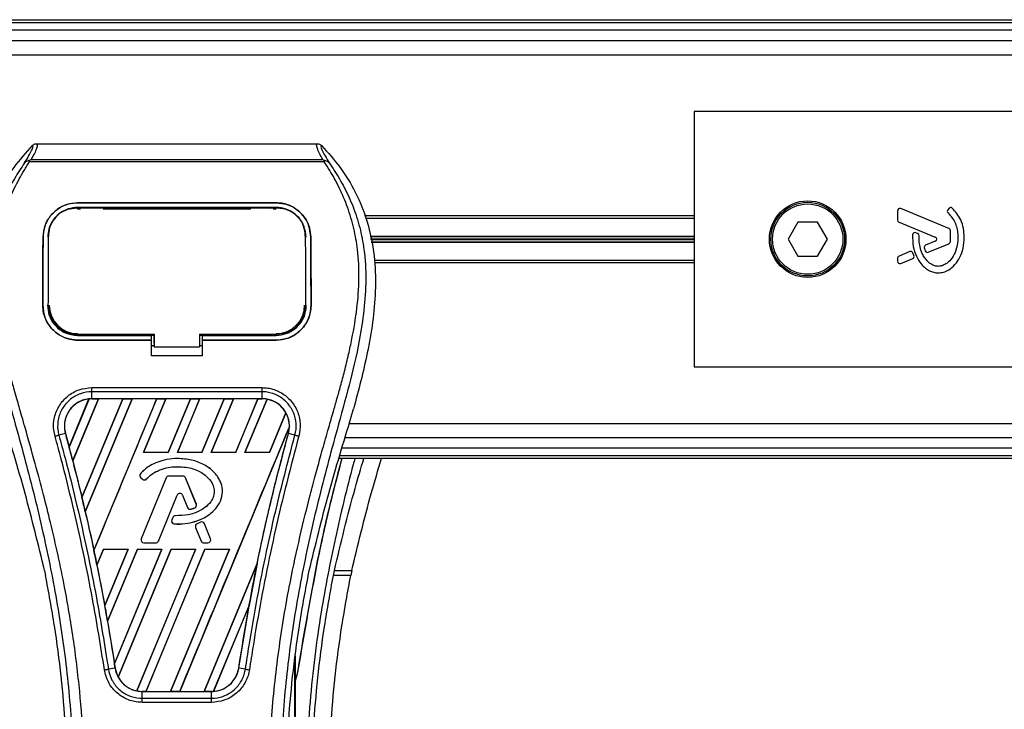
# Model space of a CAD drawing. Header units: millimetres. Extents: x 0 to 420, y 0 to 297.
# Tile 37 of 62: x 172.87 to 181.54, y 233.39 to 239.47. Entities that reach past the tile are written whole.
import ezdxf

# ---------------------------------------------------------------- set-up
doc = ezdxf.new("R2010")
doc.units = ezdxf.units.MM

msp = doc.modelspace()

# ---------------------------------------------------------------- linework, layer by layer
at = {"color": 7, "linetype": 'Continuous', "lineweight": 25}
for p, q in [((116.31152, 239.47329), (186.10744, 239.47329)), ((185.30607, 239.38068), (119.08198, 239.38068)), ((119.08787, 239.44829), (185.30017, 239.44829)), ((119.08198, 239.2884), (185.30607, 239.2884)), ((119.08198, 239.1634), (185.30607, 239.1634)), ((185.27036, 238.66329), (178.81152, 238.66329)), ((178.81152, 238.66329), (178.81152, 236.41329)), ((173.01311, 238.37985), (175.48993, 238.37985)), ((172.96581, 238.23949), (175.53729, 238.23949)), ((172.95264, 238.21995), (172.94792, 238.23064)), ((175.54976, 238.21995), (172.95264, 238.21995)), ((175.55526, 238.23077), (175.54976, 238.21995)), ((173.37652, 237.85832), (175.12652, 237.85832)), ((173.37652, 237.85809), (173.37652, 237.85832)), ((175.12652, 237.85809), (173.37652, 237.85809)), ((175.12652, 237.81784), (173.37652, 237.81784)), ((173.37652, 237.80655), (173.4024, 237.80655)), ((173.37715, 237.81123), (173.37698, 237.81123)), ((173.59113, 237.81553), (173.41192, 237.81553)), ((173.60064, 237.80655), (174.9024, 237.80655)), ((175.09113, 237.81553), (174.91192, 237.81553)), ((175.10064, 237.80655), (175.12652, 237.80655)), ((175.12652, 237.85809), (175.12652, 237.85832)), ((181.05662, 237.63341), (180.63164, 237.80692)), ((181.05764, 237.81022), (181.04687, 237.7973)), ((175.90365, 237.7459), (178.81152, 237.7459)), ((175.91239, 237.7234), (178.81152, 237.7234)), ((180.60408, 237.7884), (180.60408, 237.70598)), ((179.72492, 237.68829), (179.63832, 237.53829)), ((179.89813, 237.68829), (179.72492, 237.68829)), ((179.98473, 237.53829), (179.89813, 237.68829)), ((180.61652, 237.68746), (180.93652, 237.55681)), ((173.07175, 237.55586), (173.07152, 237.55587)), ((173.11999, 237.57115), (173.11943, 237.56006)), ((173.12032, 237.58267), (173.11976, 237.57163)), ((175.38328, 237.57168), (175.38271, 237.58267)), ((175.38363, 237.56006), (175.38305, 237.57114)), ((175.4313, 237.55586), (175.43152, 237.55587)), ((175.95418, 237.56535), (178.81152, 237.56535)), ((175.95483, 237.56182), (178.81152, 237.56182)), ((175.95849, 237.54183), (178.81152, 237.54183)), ((180.78079, 237.58717), (180.76393, 237.59423)), ((181.06906, 237.51613), (181.06906, 237.61489)), ((175.95979, 237.53476), (178.81152, 237.53476)), ((175.96345, 237.51477), (178.81152, 237.51477)), ((175.96409, 237.51123), (178.81152, 237.51123)), ((179.63832, 237.53829), (179.72492, 237.38829)), ((179.89813, 237.38829), (179.98473, 237.53829)), ((180.93652, 237.51978), (180.8503, 237.48457)), ((180.87415, 237.42312), (181.05662, 237.49762)), ((179.72492, 237.38829), (179.89813, 237.38829)), ((180.60408, 237.37061), (180.60408, 237.34262)), ((180.71191, 237.42807), (180.61652, 237.38912)), ((180.63164, 237.32411), (180.73725, 237.36723)), ((180.74807, 237.39364), (180.73784, 237.41745)), ((175.99299, 237.3534), (178.81152, 237.3534)), ((175.99377, 237.3309), (178.81152, 237.3309)), ((173.06903, 236.95576), (173.06881, 236.95576)), ((173.11796, 236.95124), (173.11811, 236.95095)), ((175.38494, 236.95094), (175.38509, 236.95122)), ((175.43402, 236.95576), (175.43424, 236.95576)), ((173.37652, 236.68978), (173.37652, 236.69983)), ((173.37652, 236.68978), (174.02652, 236.68978)), ((173.41614, 236.69214), (173.58691, 236.69214)), ((174.02652, 236.69191), (174.05156, 236.69191)), ((174.02652, 236.64992), (174.02652, 236.68978)), ((174.05156, 236.62008), (174.05156, 236.70229)), ((174.05156, 236.69983), (174.05156, 236.58964)), ((174.45156, 236.69982), (175.13477, 236.69982)), ((174.45156, 236.69982), (174.45156, 236.58964)), ((174.45156, 236.69191), (174.47652, 236.69191)), ((174.47652, 236.68978), (175.12652, 236.68978)), ((174.47652, 236.64992), (174.47652, 236.68978)), ((174.91614, 236.69214), (175.08691, 236.69214)), ((175.12652, 236.68978), (175.12652, 236.69982)), ((173.37652, 236.64751), (173.37652, 236.64729)), ((173.37652, 236.64751), (174.02652, 236.64751)), ((174.02652, 236.64729), (173.37652, 236.64729)), ((174.02652, 236.50805), (174.02652, 236.64729)), ((174.02652, 236.5999), (174.05156, 236.5999)), ((174.05156, 236.62008), (174.05156, 236.59166)), ((174.05156, 236.58964), (174.05156, 236.59166)), ((174.05156, 236.58964), (174.45156, 236.58964)), ((174.45156, 236.5999), (174.47652, 236.5999)), ((174.47652, 236.64751), (175.12652, 236.64751)), ((174.47652, 236.50805), (174.47652, 236.64729)), ((175.12652, 236.64729), (174.47652, 236.64729)), ((175.12652, 236.64751), (175.12652, 236.64729)), ((174.47652, 236.50805), (174.02652, 236.50805)), ((178.81152, 236.41329), (185.27036, 236.41329)), ((173.50131, 236.22885), (175.00174, 236.22885)), ((173.50131, 236.13095), (173.50131, 236.19233)), ((175.00174, 236.19233), (173.50131, 236.19233)), ((175.00174, 236.13095), (175.00174, 236.19233)), ((173.30127, 235.70556), (173.47661, 236.12926)), ((173.47744, 236.12965), (173.30132, 235.70445)), ((173.33293, 235.5848), (173.55911, 236.13083)), ((173.55965, 236.13053), (173.33327, 235.58442)), ((173.77479, 236.13053), (173.41443, 235.26006)), ((173.41446, 235.25899), (173.77559, 236.13083)), ((173.85677, 236.13083), (173.44394, 235.13418)), ((173.44425, 235.1338), (173.85731, 236.13053)), ((175.00174, 236.13095), (173.50131, 236.13095)), ((173.50131, 236.13083), (173.50131, 236.13095)), ((173.50131, 236.13083), (173.55911, 236.13083)), ((173.51945, 234.79385), (174.07325, 236.13083)), ((173.55911, 236.13083), (173.55965, 236.13053)), ((173.77479, 236.13053), (173.55965, 236.13053)), ((173.77559, 236.13083), (173.77479, 236.13053)), ((173.77559, 236.13083), (173.85677, 236.13083)), ((173.85731, 236.13053), (173.85677, 236.13083)), ((174.07245, 236.13053), (173.85731, 236.13053)), ((174.15443, 236.13083), (173.95761, 235.65568)), ((173.9583, 235.65614), (174.15497, 236.13053)), ((174.07325, 236.13083), (174.07245, 236.13053)), ((174.07325, 236.13083), (174.15443, 236.13083)), ((174.15497, 236.13053), (174.15443, 236.13083)), ((174.37011, 236.13053), (174.15497, 236.13053)), ((174.37011, 236.13053), (174.17378, 235.65614)), ((174.17409, 235.65568), (174.3709, 236.13083)), ((174.45208, 236.13083), (174.25527, 235.65568)), ((174.25596, 235.65614), (174.45262, 236.13053)), ((174.3709, 236.13083), (174.37011, 236.13053)), ((174.3709, 236.13083), (174.45208, 236.13083)), ((174.45262, 236.13053), (174.45208, 236.13083)), ((174.66777, 236.13053), (174.45262, 236.13053)), ((174.66777, 236.13053), (174.47144, 235.65614)), ((174.47175, 235.65568), (174.66856, 236.13083)), ((174.74974, 236.13083), (174.55293, 235.65568)), ((174.55362, 235.65614), (174.75028, 236.13053)), ((174.66856, 236.13083), (174.66777, 236.13053)), ((174.66856, 236.13083), (174.74974, 236.13083)), ((174.75028, 236.13053), (174.74974, 236.13083)), ((174.96542, 236.13053), (174.75028, 236.13053)), ((174.96542, 236.13053), (174.7691, 235.65614)), ((174.76941, 235.65568), (174.96622, 236.13083)), ((175.04573, 236.12679), (174.85058, 235.65568)), ((174.85128, 235.65614), (175.04622, 236.12639)), ((174.96622, 236.13083), (174.96542, 236.13053)), ((174.96622, 236.13083), (175.00174, 236.13083)), ((175.00174, 236.13083), (175.00174, 236.13095)), ((175.21212, 236.00734), (175.06675, 235.65614)), ((175.06706, 235.65568), (175.2126, 236.00704)), ((175.78873, 235.97157), (175.80866, 236.0412)), ((175.77163, 235.9134), (185.30607, 235.9134)), ((173.26831, 235.82511), (173.21105, 235.81017)), ((173.26874, 235.82523), (173.26831, 235.82511)), ((173.26874, 235.82523), (173.30127, 235.70556)), ((175.24319, 235.8849), (174.27609, 233.55012)), ((175.2343, 235.82523), (175.23474, 235.82511)), ((175.292, 235.81017), (175.23474, 235.82511)), ((175.73487, 235.7884), (185.30607, 235.7884)), ((173.30132, 235.70445), (173.30127, 235.70556)), ((173.9583, 235.65614), (173.95761, 235.65568)), ((174.17409, 235.65568), (173.95761, 235.65568)), ((174.17378, 235.65614), (173.9583, 235.65614)), ((174.17409, 235.65568), (174.17378, 235.65614)), ((174.25596, 235.65614), (174.25527, 235.65568)), ((174.47175, 235.65568), (174.25527, 235.65568)), ((174.47144, 235.65614), (174.25596, 235.65614)), ((174.47175, 235.65568), (174.47144, 235.65614)), ((174.55362, 235.65614), (174.55293, 235.65568)), ((174.76941, 235.65568), (174.55293, 235.65568)), ((174.7691, 235.65614), (174.55362, 235.65614)), ((174.76941, 235.65568), (174.7691, 235.65614)), ((174.85128, 235.65614), (174.85058, 235.65568)), ((175.06706, 235.65568), (174.85058, 235.65568)), ((175.06675, 235.65614), (174.85128, 235.65614)), ((175.06706, 235.65568), (175.06675, 235.65614)), ((185.30607, 235.6959), (175.70767, 235.6959)), ((173.33327, 235.58442), (173.33293, 235.5848)), ((173.33327, 235.58442), (173.41443, 235.26006)), ((174.25756, 235.60352), (174.25756, 235.6037)), ((186.10744, 235.60329), (175.68044, 235.60329)), ((185.30018, 235.62829), (175.68779, 235.62829)), ((173.93016, 235.46984), (173.93003, 235.46996)), ((173.93298, 235.43398), (173.93287, 235.43385)), ((173.93287, 235.43385), (173.94921, 235.42022)), ((173.93298, 235.43398), (173.94932, 235.42035)), ((174.15664, 235.43256), (173.93704, 234.89469)), ((174.1568, 235.43249), (173.9372, 234.89463)), ((173.94932, 235.42035), (173.94921, 235.42022)), ((173.98438, 235.42316), (173.98452, 235.42304)), ((174.1568, 235.43249), (174.15664, 235.43256)), ((174.18007, 235.44813), (174.18007, 235.4483)), ((174.30506, 235.4483), (174.18007, 235.4483)), ((174.30506, 235.44813), (174.18007, 235.44813)), ((174.30506, 235.44813), (174.30506, 235.4483)), ((174.32833, 235.43249), (174.3285, 235.43256)), ((174.42262, 235.20156), (174.32833, 235.43249)), ((174.42278, 235.20162), (174.3285, 235.43256)), ((173.41446, 235.25899), (173.41443, 235.26006)), ((174.08806, 234.87562), (174.25342, 235.28063)), ((174.08823, 234.87556), (174.25358, 235.28056)), ((174.25342, 235.28063), (174.25358, 235.28056)), ((174.30061, 235.28063), (174.30045, 235.28056)), ((174.30045, 235.28056), (174.34501, 235.17144)), ((174.30061, 235.28063), (174.34517, 235.1715)), ((174.42262, 235.20156), (174.42278, 235.20162)), ((173.44425, 235.1338), (173.44394, 235.13418)), ((174.34517, 235.1715), (174.34501, 235.17144)), ((174.37576, 235.15696), (174.37581, 235.15679)), ((174.40892, 235.16881), (174.40898, 235.16865)), ((174.21515, 235.08346), (174.20622, 235.06212)), ((174.20638, 235.06205), (174.20622, 235.06212)), ((174.21531, 235.0834), (174.20638, 235.06205)), ((174.21531, 235.0834), (174.21515, 235.08346)), ((174.22811, 235.02725), (174.2281, 235.02708)), ((174.23849, 235.09883), (174.23849, 235.099)), ((174.4601, 235.04205), (174.42996, 235.02911)), ((174.43003, 235.02894), (174.42996, 235.02911)), ((174.46017, 235.04189), (174.43003, 235.02894)), ((174.46017, 235.04189), (174.4601, 235.04205)), ((174.49336, 235.02829), (174.49352, 235.02836)), ((174.54793, 234.89463), (174.49336, 235.02829)), ((174.5481, 234.89469), (174.49352, 235.02836)), ((174.41668, 234.99635), (174.41652, 234.99628)), ((174.41652, 234.99628), (174.46581, 234.87556)), ((174.41668, 234.99635), (174.46597, 234.87562)), ((173.9372, 234.89463), (173.93704, 234.89469)), ((173.96047, 234.85999), (173.96047, 234.85981)), ((173.96047, 234.85999), (174.06479, 234.85999)), ((173.96047, 234.85981), (174.06479, 234.85981)), ((174.06479, 234.85999), (174.06479, 234.85981)), ((174.08806, 234.87562), (174.08823, 234.87556)), ((174.46597, 234.87562), (174.46581, 234.87556)), ((174.48924, 234.85999), (174.52466, 234.85999)), ((174.48924, 234.85999), (174.48924, 234.85981)), ((174.48924, 234.85981), (174.52466, 234.85981)), ((174.52466, 234.85999), (174.52466, 234.85981)), ((174.54793, 234.89463), (174.5481, 234.89469)), ((173.51945, 234.79385), (173.51944, 234.79499)), ((173.60553, 234.80568), (173.54654, 234.66327)), ((173.54686, 234.66284), (173.60583, 234.80523)), ((173.60553, 234.80568), (173.82201, 234.80568)), ((173.60553, 234.80568), (173.60583, 234.80523)), ((173.60583, 234.80523), (173.82134, 234.80523)), ((173.61528, 234.30659), (173.82201, 234.80568)), ((173.82134, 234.80523), (173.61529, 234.30791)), ((173.90319, 234.80568), (173.63966, 234.16948)), ((173.64001, 234.16897), (173.90349, 234.80523)), ((173.70069, 233.79418), (174.11967, 234.80568)), ((174.11899, 234.80523), (173.70074, 233.79585)), ((174.20085, 234.80568), (173.73306, 233.67636)), ((173.7336, 233.67603), (174.20114, 234.80523)), ((173.82134, 234.80523), (173.82201, 234.80568)), ((174.41665, 234.80523), (173.89857, 233.55502)), ((173.8991, 233.55458), (174.41732, 234.80568)), ((173.90319, 234.80568), (174.11967, 234.80568)), ((173.90319, 234.80568), (173.90349, 234.80523)), ((173.90349, 234.80523), (174.11899, 234.80523)), ((174.4985, 234.80568), (173.97843, 233.55012)), ((173.97928, 233.55045), (174.4988, 234.80523)), ((174.11899, 234.80523), (174.11967, 234.80568)), ((174.71431, 234.80523), (174.19433, 233.55045)), ((174.19491, 233.55012), (174.71498, 234.80568)), ((174.20085, 234.80568), (174.41732, 234.80568)), ((174.20085, 234.80568), (174.20114, 234.80523)), ((174.20114, 234.80523), (174.41665, 234.80523)), ((174.41665, 234.80523), (174.41732, 234.80568)), ((174.4985, 234.80568), (174.71498, 234.80568)), ((174.4985, 234.80568), (174.4988, 234.80523)), ((174.4988, 234.80523), (174.71431, 234.80523)), ((174.71431, 234.80523), (174.71498, 234.80568)), ((174.9593, 234.6781), (174.49199, 233.55045)), ((174.49257, 233.55012), (174.95928, 234.67686)), ((173.085, 234.61494), (173.09379, 234.57316)), ((173.54686, 234.66284), (173.54654, 234.66327)), ((173.54686, 234.66284), (173.61529, 234.30791)), ((175.40925, 234.57316), (175.41805, 234.61494)), ((175.63085, 234.57316), (175.63954, 234.61494)), ((175.63954, 234.61494), (175.79305, 234.61494)), ((175.79305, 234.61494), (175.78425, 234.57316)), ((175.78425, 234.57316), (175.63085, 234.57316)), ((173.61528, 234.30659), (173.61529, 234.30791)), ((174.88831, 234.30953), (174.57397, 233.55066)), ((174.57485, 233.55106), (174.88743, 234.30612)), ((174.79631, 233.75601), (174.88743, 234.30612)), ((173.64001, 234.16897), (173.63966, 234.16948)), ((173.64001, 234.16897), (173.70074, 233.79585)), ((175.29588, 233.64968), (175.29592, 233.86275)), ((173.70629, 233.75595), (173.64756, 233.74631)), ((173.70643, 233.75597), (173.70629, 233.75595)), ((174.79631, 233.75601), (174.79675, 233.75595)), ((174.85549, 233.74631), (174.79675, 233.75595)), ((175.28839, 233.80588), (175.28839, 233.33)), ((175.31838, 233.73407), (175.29588, 233.64968)), ((175.31838, 233.73407), (175.31946, 233.73391)), ((175.29795, 233.32635), (175.29807, 233.6523)), ((173.94528, 233.55012), (173.94528, 233.55001)), ((173.97843, 233.55012), (173.94528, 233.55012)), ((173.94528, 233.48959), (173.94528, 233.55001)), ((173.94528, 233.55001), (174.55777, 233.55001)), ((173.97843, 233.55012), (173.97928, 233.55045)), ((173.97928, 233.55045), (174.19433, 233.55045)), ((174.19433, 233.55045), (174.19491, 233.55012)), ((174.27609, 233.55012), (174.19491, 233.55012)), ((174.27609, 233.55012), (174.27694, 233.55045)), ((174.27694, 233.55045), (174.49199, 233.55045)), ((174.49199, 233.55045), (174.49257, 233.55012)), ((174.55777, 233.55012), (174.49257, 233.55012)), ((174.55777, 233.55012), (174.55777, 233.55001)), ((174.55777, 233.48959), (174.55777, 233.55001)), ((173.94528, 233.48959), (174.55777, 233.48959)), ((174.55777, 233.45367), (173.94527, 233.45367))]:
    msp.add_line(p, q, dxfattribs=at)
at = {"color": 7, "linetype": 'Continuous', "lineweight": 25, "flags": 128}
for points in [[(173.37084, 237.81124), (173.37653, 237.81123), (173.37698, 237.81123)], [(173.36827, 236.69983), (173.69888, 236.69983), (174.05156, 236.69983)]]:
    msp.add_lwpolyline(points, dxfattribs=at)
at = {"color": 7, "linetype": 'Continuous', "lineweight": 25}
for radius in [0.3375, 0.325, 0.31]:
    msp.add_circle((179.81152, 237.53829), radius, dxfattribs=at)
for centre, radius, start, end in [((180.62408, 237.7884), 0.02, 67.790712, 180), ((181.073, 237.7974), 0.02, 48.805903, 140.16689), ((181.06223, 237.78449), 0.02, 140.16689, 228.977091), ((180.62408, 237.70598), 0.02, 180, 247.790711), ((181.04906, 237.61489), 0.02, 0, 67.790712), ((180.75621, 237.57578), 0.02, 67.290493, 176.671349), ((180.77307, 237.56872), 0.02, 0.034995, 67.290493), ((180.92896, 237.53829), 0.02, 292.209261, 67.790711), ((180.85786, 237.46606), 0.02, 112.209261, 196.934979), ((181.04906, 237.51613), 0.02, 292.209291, 0), ((180.62408, 237.37061), 0.02, 112.209268, 180), ((180.71947, 237.40955), 0.02, 23.245837, 112.209268), ((180.72969, 237.38574), 0.02, 292.209257, 23.245837), ((180.86659, 237.44164), 0.02, 202.378703, 292.209291), ((180.62408, 237.34262), 0.02, 180, 292.209257), ((173.37652, 236.95568), 0.25087, 180, 270), ((175.12652, 236.95568), 0.25087, 270, 0), ((173.50131, 235.88934), 0.24149, 90, 95.672482), ((175.00174, 235.88934), 0.24149, 79.504419, 90), ((175.00174, 235.88934), 0.24149, 358.944799, 29.169256), ((156.38966, 231.17194), 17.50851, 14.59831, 15.003317), ((173.94908, 235.45328), 0.02531, 138.805903, 230.16689), ((173.94908, 235.45328), 0.02514, 138.805903, 230.16689), ((173.96542, 235.43965), 0.02531, 230.16689, 318.977091), ((173.96542, 235.43965), 0.02514, 230.16689, 318.977091), ((174.18007, 235.42299), 0.02531, 90, 157.790712), ((174.18007, 235.42299), 0.02514, 90, 157.790712), ((174.30506, 235.42299), 0.02531, 22.209291, 90), ((174.30506, 235.42299), 0.02514, 22.209291, 90), ((174.27702, 235.27099), 0.02549, 22.209261, 157.790711), ((174.27702, 235.27099), 0.02531, 22.209261, 157.790711), ((156.38966, 231.17194), 17.50851, 13.079561, 13.499245), ((174.39935, 235.19205), 0.02514, 292.378703, 22.209291), ((174.39935, 235.19205), 0.02531, 292.378703, 22.209291), ((174.36844, 235.181), 0.02531, 202.209261, 286.934979), ((174.36844, 235.181), 0.02514, 202.209261, 286.934979), ((174.22957, 235.05235), 0.02531, 157.290493, 266.671349), ((174.22957, 235.05235), 0.02514, 157.290493, 266.671349), ((174.2385, 235.07369), 0.02531, 90.034995, 157.290493), ((174.2385, 235.07369), 0.02514, 90.034995, 157.290493), ((174.43995, 235.00585), 0.02531, 113.245837, 202.209268), ((174.43995, 235.00585), 0.02514, 113.245837, 202.209268), ((174.47009, 235.01879), 0.02531, 22.209257, 113.245837), ((174.47009, 235.01879), 0.02514, 22.209257, 113.245837), ((173.96047, 234.88512), 0.02531, 157.790712, 270), ((173.96047, 234.88512), 0.02514, 157.790712, 270), ((174.06479, 234.88512), 0.02514, 270, 337.790711), ((174.06479, 234.88512), 0.02531, 270, 337.790711), ((174.48924, 234.88512), 0.02531, 202.209268, 270), ((174.48924, 234.88512), 0.02514, 202.209268, 270), ((174.52466, 234.88512), 0.02531, 270, 22.209257), ((174.52466, 234.88512), 0.02514, 270, 22.209257), ((156.38966, 231.17194), 17.50851, 11.50231, 11.938732), ((192.11339, 231.17194), 17.50851, 168.452296, 169.676611), ((156.38966, 231.17194), 17.50851, 9.857872, 10.313596), ((156.38966, 231.17194), 17.50851, 8.487123, 8.613574), ((173.94528, 233.79161), 0.24149, 188.487123, 208.505607), ((173.94528, 233.79161), 0.24149, 258.975145, 270), ((174.55777, 233.79161), 0.24149, 270, 273.848225)]:
    msp.add_arc(centre, radius, start, end, dxfattribs=at)
for centre, major_axis, start_param, end_param in [((173.68514, 235.8132), (0.36768, -0.1523), 2.4758381, 2.4783482), ((174.86848, 235.94454), (0.26653, -0.1104), 1.2366218, 1.2388756), ((175.10434, 235.84684), (0.20523, -0.08501), 1.3956244, 1.3981763), ((174.78381, 235.97961), (0.43589, -0.18055), 0.2126997, 0.2177966), ((186.62355, 233.4459), (10.9805, -4.54827), 3.4705541, 3.4706731), ((208.16539, 224.52298), (32.10646, -13.29893), 3.2646071, 3.2647237), ((140.99187, 237.54991), (30.79793, -12.75692), 0.3187494, 0.3188063), ((173.84335, 233.83383), (0.20388, -0.08445), 4.5226294, 4.5255134), ((175.07163, 233.79161), (0.27775, 0), 5.6520741, 5.6655175), ((174.07921, 233.73614), (0.26788, -0.11096), 4.3691473, 4.3715621), ((174.37605, 233.86688), (0.36347, -0.15055), 5.5949939, 5.5976427)]:
    msp.add_ellipse(centre, major_axis=major_axis, ratio=0.8660474, start_param=start_param, end_param=end_param, dxfattribs=at)
for points, knots in [([(172.97696, 238.36449), (172.92044, 238.30106), (172.80744, 238.17427), (172.66328, 237.93927), (172.55662, 237.66335), (172.50325, 237.36609), (172.49812, 237.07818), (172.52354, 236.8051), (172.58444, 236.45768), (172.65108, 236.20525), (172.69439, 236.0412)], [0, 0, 0, 0, 0.1031683, 0.2062443, 0.3333907, 0.460684, 0.5714271, 0.6826455, 0.793763, 1, 1, 1, 1]), ([(172.90882, 238.20985), (172.92128, 238.23101), (172.9463, 238.27351), (172.97222, 238.3206), (172.98582, 238.35421), (172.97992, 238.36106), (172.97696, 238.36449)], [0, 0, 0, 0, 0.2487274, 0.4994989, 0.7492786, 1, 1, 1, 1]), ([(173.01311, 238.37985), (173.01645, 238.37654), (173.02313, 238.36992), (173.0159, 238.3395), (172.99756, 238.29709), (172.97634, 238.25859), (172.96581, 238.23949)], [0, 0, 0, 0, 0.2575936, 0.5147329, 0.7591509, 1, 1, 1, 1]), ([(172.97696, 238.36449), (172.97943, 238.36677), (172.98437, 238.37136), (172.99334, 238.37611), (173.003, 238.37929), (173.00973, 238.37966), (173.01311, 238.37985)], [0, 0, 0, 0, 0.2491591, 0.4999762, 0.7491747, 1, 1, 1, 1]), ([(175.53729, 238.23949), (175.52698, 238.25873), (175.5064, 238.29713), (175.48797, 238.33945), (175.48012, 238.36987), (175.48666, 238.37652), (175.48993, 238.37985)], [0, 0, 0, 0, 0.2424224, 0.4838284, 0.7414574, 1, 1, 1, 1]), ([(175.48993, 238.37985), (175.49665, 238.37907), (175.50674, 238.3779), (175.51867, 238.37134), (175.52361, 238.36677), (175.52609, 238.36448)], [0, 0, 0, 0, 0.4987145, 0.7487494, 1, 1, 1, 1]), ([(175.52609, 238.36448), (175.52308, 238.36109), (175.51707, 238.35432), (175.53028, 238.32115), (175.55619, 238.27412), (175.58151, 238.23134), (175.59422, 238.20986)], [0, 0, 0, 0, 0.2514408, 0.5015673, 0.7498635, 1, 1, 1, 1]), ([(175.52609, 238.36448), (175.58261, 238.30106), (175.69561, 238.17426), (175.83977, 237.93927), (175.94642, 237.66335), (175.99979, 237.36609), (176.00492, 237.07818), (175.97951, 236.8051), (175.91861, 236.45768), (175.85196, 236.20525), (175.80866, 236.0412)], [0, 0, 0, 0, 0.1031668, 0.2062413, 0.3333882, 0.460682, 0.5714255, 0.6826443, 0.7937622, 1, 1, 1, 1]), ([(172.94774, 238.23074), (172.95351, 238.23389), (172.95938, 238.23711), (172.96569, 238.23944), (172.96581, 238.23949)], [0, 0, 0, 0, 0.9812431, 1, 1, 1, 1]), ([(175.53729, 238.23949), (175.53741, 238.23945), (175.54395, 238.23725), (175.54966, 238.23398), (175.55526, 238.23077)], [0, 0, 0, 0, 0.0189016, 1, 1, 1, 1]), ([(172.90877, 238.20981), (172.89383, 238.18803), (172.84859, 238.12209), (172.77403, 237.99607), (172.69633, 237.82685), (172.63667, 237.64209), (172.59553, 237.42642), (172.58147, 237.18103), (172.5993, 236.9119), (172.64813, 236.6001), (172.73111, 236.24863), (172.86297, 235.77924), (173.01028, 235.2291), (173.15221, 234.59368), (173.25907, 233.95188), (173.32725, 233.30498), (173.33503, 232.87207), (173.33891, 232.65568)], [0, 0, 0, 0, 0.0171315, 0.0518789, 0.0867888, 0.1216172, 0.1567305, 0.2033881, 0.2503481, 0.2972709, 0.3674165, 0.4376773, 0.5502447, 0.6628473, 0.7753466, 0.8877074, 1, 1, 1, 1]), ([(173.43853, 232.65237), (173.43661, 232.79906), (173.43268, 233.09887), (173.39759, 233.55458), (173.34242, 234.01439), (173.27414, 234.41378), (173.20402, 234.75387), (173.14177, 235.02536), (173.07372, 235.29508), (172.99862, 235.57386), (172.93401, 235.80326), (172.88635, 235.96936), (172.86227, 236.05392), (172.83964, 236.13366), (172.82002, 236.20315), (172.80073, 236.27272), (172.78357, 236.33777), (172.76588, 236.40703), (172.74961, 236.47361), (172.73472, 236.5375), (172.72123, 236.59867), (172.69882, 236.70706), (172.67257, 236.85843), (172.65017, 237.05829), (172.64407, 237.25338), (172.65621, 237.44768), (172.69001, 237.6376), (172.74461, 237.82149), (172.8186, 237.99357), (172.88351, 238.11008), (172.9286, 238.18298), (172.9448, 238.2079), (172.95264, 238.21995)], [0, 0, 0, 0, 0.0757702, 0.1548571, 0.2359051, 0.3148505, 0.3639911, 0.4151955, 0.4586591, 0.5076202, 0.5642678, 0.5817192, 0.5968623, 0.6096795, 0.624536, 0.6341631, 0.6469813, 0.6592987, 0.6711121, 0.6824202, 0.6932232, 0.7035232, 0.739704, 0.7727671, 0.8079075, 0.8413785, 0.8748477, 0.9102013, 0.9450667, 0.9801292, 0.9903909, 1, 1, 1, 1]), ([(172.94783, 238.23063), (172.94753, 238.23057), (172.94221, 238.22959), (172.93212, 238.22668), (172.91894, 238.21989), (172.91217, 238.21317), (172.90882, 238.20985)], [0, 0, 0, 0, 0.0200108, 0.3469957, 0.676674, 1, 1, 1, 1]), ([(175.06451, 232.65237), (175.06812, 232.85573), (175.07534, 233.26238), (175.13825, 233.86948), (175.22506, 234.40337), (175.32299, 234.86584), (175.39391, 235.15747), (175.44361, 235.34824), (175.4669, 235.43576), (175.48983, 235.52013), (175.51263, 235.60267), (175.53654, 235.68815), (175.56251, 235.78006), (175.5941, 235.89057), (175.6277, 236.00786), (175.66243, 236.13029), (175.69604, 236.24876), (175.73061, 236.37965), (175.76435, 236.51781), (175.80437, 236.70266), (175.84136, 236.92511), (175.86109, 237.1897), (175.85199, 237.3938), (175.83038, 237.54037), (175.8111, 237.63397), (175.78625, 237.72796), (175.75688, 237.81741), (175.7222, 237.90555), (175.6838, 237.98966), (175.64206, 238.07039), (175.59692, 238.14772), (175.56625, 238.19469), (175.54976, 238.21995)], [0, 0, 0, 0, 0.1050162, 0.2100001, 0.3148093, 0.3841756, 0.4540228, 0.4697491, 0.4859574, 0.5007826, 0.5148922, 0.5301685, 0.5466097, 0.5642069, 0.5895177, 0.6096146, 0.6299353, 0.6531323, 0.6795668, 0.7034488, 0.7509822, 0.7962784, 0.8412589, 0.8577085, 0.8747396, 0.8922462, 0.9101144, 0.9261934, 0.9450023, 0.962977, 0.9800887, 1, 1, 1, 1]), ([(175.59426, 238.20982), (175.60921, 238.18804), (175.65445, 238.1221), (175.72901, 237.99607), (175.80672, 237.82685), (175.86638, 237.64209), (175.90752, 237.42642), (175.92158, 237.18103), (175.90375, 236.9119), (175.85491, 236.6001), (175.77193, 236.24863), (175.64008, 235.77924), (175.49277, 235.2291), (175.35083, 234.59368), (175.24397, 233.95188), (175.1758, 233.30498), (175.16802, 232.87207), (175.16413, 232.65568)], [0, 0, 0, 0, 0.0171351, 0.0518824, 0.0867922, 0.1216204, 0.1567336, 0.2033911, 0.2503509, 0.2972735, 0.3674188, 0.4376794, 0.5502464, 0.6628485, 0.7753474, 0.8877078, 1, 1, 1, 1]), ([(175.59422, 238.20986), (175.59087, 238.21319), (175.5841, 238.2199), (175.57092, 238.22668), (175.56085, 238.22959), (175.55554, 238.23057), (175.55525, 238.23062)], [0, 0, 0, 0, 0.32361461, 0.65359013, 0.98086966, 1, 1, 1, 1]), ([(173.07152, 237.55587), (173.0754, 237.59131), (173.08314, 237.66218), (173.13971, 237.75504), (173.22202, 237.82346), (173.30726, 237.85485), (173.35963, 237.85748), (173.37652, 237.85832)], [0, 0, 0, 0, 0.2254673, 0.4508536, 0.6773692, 0.8959117, 1, 1, 1, 1]), ([(173.37652, 237.85809), (173.34414, 237.85506), (173.27944, 237.84901), (173.19232, 237.80232), (173.12259, 237.73166), (173.07949, 237.64527), (173.07411, 237.58316), (173.07175, 237.55586)], [0, 0, 0, 0, 0.19866542, 0.3969886, 0.60422417, 0.82603869, 1, 1, 1, 1]), ([(173.37652, 237.81784), (173.34833, 237.81519), (173.29197, 237.80989), (173.21618, 237.7689), (173.15601, 237.70719), (173.11929, 237.63243), (173.11483, 237.5791), (173.11288, 237.55568)], [0, 0, 0, 0, 0.2000051, 0.3997225, 0.6073327, 0.8275308, 1, 1, 1, 1]), ([(173.37084, 237.81124), (173.34278, 237.8087), (173.28667, 237.80362), (173.21187, 237.76347), (173.15531, 237.7036), (173.12471, 237.63572), (173.12136, 237.58988), (173.11999, 237.57115)], [0, 0, 0, 0, 0.2128654, 0.4257218, 0.6387225, 0.8523499, 1, 1, 1, 1]), ([(175.13221, 237.81123), (175.13031, 237.81123), (174.93023, 237.81095), (174.34521, 237.81128), (173.76209, 237.81125), (173.37715, 237.81123)], [0, 0, 0, 0, 0.0032392, 0.3420114, 1, 1, 1, 1]), ([(173.41192, 237.81553), (173.41464, 237.81532), (173.41964, 237.81493), (173.42382, 237.81238), (173.42572, 237.81122)], [0, 0, 0, 0, 0.5442305, 1, 1, 1, 1]), ([(173.57704, 237.81121), (173.57957, 237.81262), (173.58394, 237.81506), (173.589, 237.81539), (173.59113, 237.81553)], [0, 0, 0, 0, 0.5788371, 1, 1, 1, 1]), ([(174.91192, 237.81553), (174.91464, 237.81532), (174.91966, 237.81492), (174.92385, 237.81237), (174.92578, 237.8112)], [0, 0, 0, 0, 0.5420065, 1, 1, 1, 1]), ([(175.07706, 237.81122), (175.07958, 237.81263), (175.08395, 237.81506), (175.089, 237.81539), (175.09113, 237.81553)], [0, 0, 0, 0, 0.57824493, 1, 1, 1, 1]), ([(175.12652, 237.85832), (175.15898, 237.85529), (175.22384, 237.84922), (175.31123, 237.80229), (175.381, 237.73131), (175.42387, 237.64487), (175.42919, 237.58297), (175.43152, 237.55587)], [0, 0, 0, 0, 0.1991311, 0.3979316, 0.6058895, 0.8273797, 1, 1, 1, 1]), ([(175.4313, 237.55586), (175.42742, 237.59131), (175.41966, 237.66218), (175.36305, 237.75499), (175.28075, 237.82336), (175.19556, 237.85464), (175.1433, 237.85725), (175.12652, 237.85809)], [0, 0, 0, 0, 0.2256595, 0.4512475, 0.6779682, 0.8966264, 1, 1, 1, 1]), ([(175.39017, 237.55568), (175.38689, 237.58634), (175.38033, 237.64766), (175.33155, 237.72815), (175.26048, 237.78741), (175.18679, 237.81475), (175.1414, 237.81708), (175.12652, 237.81784)], [0, 0, 0, 0, 0.2255211, 0.4509943, 0.6767202, 0.8940147, 1, 1, 1, 1]), ([(175.38305, 237.57114), (175.38017, 237.59882), (175.37439, 237.6542), (175.33049, 237.72669), (175.26612, 237.78017), (175.19594, 237.80751), (175.15006, 237.81019), (175.13221, 237.81123)], [0, 0, 0, 0, 0.2177322, 0.4355788, 0.6507548, 0.8640725, 1, 1, 1, 1]), ([(181.19184, 237.55366), (181.19022, 237.57983), (181.18694, 237.63296), (181.15939, 237.72635), (181.11392, 237.77982), (181.08617, 237.81245)], [0, 0, 0, 0, 0.2744297, 0.557156, 1, 1, 1, 1]), ([(181.0491, 237.7694), (181.07113, 237.74335), (181.11691, 237.68921), (181.13661, 237.59186), (181.1345, 237.50139), (181.11576, 237.42443), (181.07911, 237.36043), (181.03667, 237.32147), (180.99691, 237.3026), (180.96842, 237.29746), (180.9469, 237.29893), (180.92395, 237.30418), (180.89697, 237.31678), (180.86834, 237.34043), (180.84521, 237.36932), (180.82392, 237.40302), (180.80662, 237.44626), (180.7949, 237.50226), (180.79372, 237.54511), (180.79307, 237.56874)], [0, 0, 0, 0, 0.1089846, 0.2264307, 0.3101322, 0.4019204, 0.479438, 0.5456937, 0.5848024, 0.6205782, 0.6379505, 0.654319, 0.6966016, 0.7328168, 0.7736417, 0.8159142, 0.8614551, 0.9236094, 1, 1, 1, 1]), ([(173.06881, 236.95576), (173.06897, 237.00607), (173.06936, 237.13196), (173.07016, 237.3329), (173.07107, 237.48147), (173.07152, 237.55587)], [0, 0, 0, 0, 0.249392, 0.6241438, 1, 1, 1, 1]), ([(173.07175, 237.55586), (173.07116, 237.45706), (173.07027, 237.30858), (173.0695, 237.10753), (173.06919, 237.00636), (173.06903, 236.95576)], [0, 0, 0, 0, 0.4985433, 0.7491675, 1, 1, 1, 1]), ([(173.11811, 236.95095), (173.11811, 236.95252), (173.1183, 237.04784), (173.11864, 237.19688), (173.11927, 237.39677), (173.11971, 237.5081), (173.11997, 237.56597), (173.11999, 237.57115)], [0, 0, 0, 0, 0.0075194, 0.4566651, 0.7153557, 0.9745252, 1, 1, 1, 1]), ([(175.38305, 237.57114), (175.38308, 237.56597), (175.3835, 237.47014), (175.38406, 237.31944), (175.38459, 237.1187), (175.38483, 237.0085), (175.38493, 236.95252), (175.38494, 236.95094)], [0, 0, 0, 0, 0.0254662, 0.4713629, 0.7317873, 0.9924644, 1, 1, 1, 1]), ([(175.43402, 236.95576), (175.43386, 237.00607), (175.43347, 237.13198), (175.43266, 237.33295), (175.43175, 237.48148), (175.4313, 237.55586)], [0, 0, 0, 0, 0.24937779, 0.62412174, 1, 1, 1, 1]), ([(175.43152, 237.55587), (175.43211, 237.45703), (175.43299, 237.30852), (175.43377, 237.10749), (175.43408, 237.00635), (175.43424, 236.95576)], [0, 0, 0, 0, 0.4985836, 0.7491897, 1, 1, 1, 1]), ([(180.73624, 237.57694), (180.7365, 237.5425), (180.73699, 237.47751), (180.76521, 237.38946), (180.80416, 237.32438), (180.84653, 237.2835), (180.88436, 237.259), (180.91555, 237.24691), (180.94091, 237.24194), (180.9697, 237.23997), (181.0092, 237.24546), (181.06177, 237.26844), (181.11345, 237.31251), (181.15685, 237.37888), (181.18636, 237.46135), (181.18995, 237.52189), (181.19184, 237.55366)], [0, 0, 0, 0, 0.1173532, 0.2214132, 0.3124081, 0.3742876, 0.4213099, 0.4659831, 0.4878368, 0.509614, 0.5646082, 0.6224153, 0.7039898, 0.7931926, 0.8914433, 1, 1, 1, 1]), ([(180.83873, 237.46023), (180.84031, 237.4553), (180.84313, 237.44645), (180.84658, 237.43783), (180.8481, 237.43402)], [0, 0, 0, 0, 0.5581387, 1, 1, 1, 1]), ([(173.37652, 236.64729), (173.342, 236.65068), (173.27296, 236.65745), (173.18091, 236.71025), (173.11134, 236.78798), (173.07404, 236.87479), (173.07032, 236.93244), (173.06881, 236.95576)], [0, 0, 0, 0, 0.2134118, 0.4268173, 0.6404853, 0.8545743, 1, 1, 1, 1]), ([(173.06903, 236.95576), (173.07233, 236.92115), (173.07894, 236.85193), (173.13193, 236.75945), (173.21005, 236.68972), (173.29661, 236.65278), (173.3538, 236.64901), (173.37652, 236.64751)], [0, 0, 0, 0, 0.2152728, 0.4305775, 0.6450792, 0.8589771, 1, 1, 1, 1]), ([(173.11106, 236.95568), (173.11394, 236.92578), (173.11971, 236.86598), (173.16557, 236.78614), (173.23314, 236.726), (173.30782, 236.69428), (173.35705, 236.69106), (173.37652, 236.68978)], [0, 0, 0, 0, 0.21554334, 0.43111778, 0.64592653, 0.85995009, 1, 1, 1, 1]), ([(173.11811, 236.95095), (173.12083, 236.92267), (173.12629, 236.8661), (173.16965, 236.79059), (173.23352, 236.7338), (173.30386, 236.70402), (173.3501, 236.70101), (173.36827, 236.69983)], [0, 0, 0, 0, 0.2161227, 0.4322836, 0.6474825, 0.8614599, 1, 1, 1, 1]), ([(175.43424, 236.95576), (175.43093, 236.92114), (175.42432, 236.85188), (175.37132, 236.75932), (175.29312, 236.68953), (175.20648, 236.65256), (175.14925, 236.64879), (175.12652, 236.64729)], [0, 0, 0, 0, 0.2152168, 0.4304623, 0.6450993, 0.8590403, 1, 1, 1, 1]), ([(175.12652, 236.64751), (175.16102, 236.65089), (175.23002, 236.65766), (175.32198, 236.71044), (175.3915, 236.78808), (175.42879, 236.87481), (175.43251, 236.93245), (175.43402, 236.95576)], [0, 0, 0, 0, 0.2134298, 0.4268559, 0.6403481, 0.8544905, 1, 1, 1, 1]), ([(175.12652, 236.68978), (175.1563, 236.6927), (175.21586, 236.69854), (175.29525, 236.74409), (175.35525, 236.81111), (175.38743, 236.88592), (175.39068, 236.93561), (175.39199, 236.95568)], [0, 0, 0, 0, 0.2134822, 0.4269583, 0.6406207, 0.8548221, 1, 1, 1, 1]), ([(175.13477, 236.69982), (175.16278, 236.70257), (175.21881, 236.70807), (175.29352, 236.75093), (175.35007, 236.81403), (175.38058, 236.88472), (175.38368, 236.93181), (175.38494, 236.95094)], [0, 0, 0, 0, 0.212876, 0.4257362, 0.6390345, 0.8533124, 1, 1, 1, 1]), ([(173.41614, 236.69214), (173.4146, 236.69348), (173.412, 236.69573), (173.40919, 236.69829), (173.4079, 236.69952), (173.40757, 236.69983)], [0, 0, 0, 0, 0.5217125, 0.8781434, 1, 1, 1, 1]), ([(173.43378, 236.69983), (173.43335, 236.69928), (173.4312, 236.69651), (173.42507, 236.69321), (173.41921, 236.69251), (173.41614, 236.69214)], [0, 0, 0, 0, 0.10642295, 0.53086448, 1, 1, 1, 1]), ([(173.58691, 236.69214), (173.58414, 236.69244), (173.57859, 236.69303), (173.57242, 236.69613), (173.56999, 236.69905), (173.56935, 236.69983)], [0, 0, 0, 0, 0.4233453, 0.8466836, 1, 1, 1, 1]), ([(173.59546, 236.69983), (173.59514, 236.69952), (173.59371, 236.69814), (173.59087, 236.69558), (173.58827, 236.69333), (173.58691, 236.69214)], [0, 0, 0, 0, 0.1217656, 0.5374861, 1, 1, 1, 1]), ([(174.91614, 236.69214), (174.9146, 236.69348), (174.912, 236.69573), (174.9092, 236.69829), (174.90791, 236.69951), (174.90758, 236.69982)], [0, 0, 0, 0, 0.522407, 0.8793122, 1, 1, 1, 1]), ([(174.93377, 236.69982), (174.93334, 236.69927), (174.9312, 236.69651), (174.92507, 236.69321), (174.91921, 236.69251), (174.91614, 236.69214)], [0, 0, 0, 0, 0.1058158, 0.5305457, 1, 1, 1, 1]), ([(175.08691, 236.69214), (175.08414, 236.69244), (175.07859, 236.69303), (175.07242, 236.69612), (175.07, 236.69905), (175.06936, 236.69982)], [0, 0, 0, 0, 0.42366418, 0.84732129, 1, 1, 1, 1]), ([(175.09545, 236.69982), (175.09513, 236.69951), (175.0937, 236.69814), (175.09087, 236.69558), (175.08827, 236.69333), (175.08691, 236.69214)], [0, 0, 0, 0, 0.1204858, 0.5368121, 1, 1, 1, 1]), ([(173.17706, 235.80101), (173.17321, 235.81807), (173.16103, 235.87214), (173.16729, 235.96733), (173.21095, 236.07411), (173.2876, 236.15964), (173.38808, 236.21767), (173.46357, 236.22513), (173.50131, 236.22885)], [0, 0, 0, 0, 0.0848238, 0.2686633, 0.4522096, 0.6351901, 0.8176699, 1, 1, 1, 1]), ([(173.50131, 236.19233), (173.50131, 236.19233), (173.46778, 236.19233), (173.40013, 236.18086), (173.31036, 236.13115), (173.24173, 236.05435), (173.20218, 235.95897), (173.19747, 235.87405), (173.2069, 235.82525), (173.21105, 235.81017), (173.21105, 235.81017)], [0, 0, 0, 0, 0.0000054, 0.1821036, 0.3644363, 0.5473941, 0.7310397, 0.9150665, 0.9999946, 1, 1, 1, 1]), ([(175.00174, 236.22885), (175.01867, 236.22807), (175.0733, 236.22555), (175.1628, 236.19466), (175.25412, 236.12413), (175.31625, 236.02699), (175.34545, 235.91396), (175.33247, 235.83866), (175.32599, 235.80103)], [0, 0, 0, 0, 0.08215471, 0.26513997, 0.44867114, 0.63249904, 0.81630092, 1, 1, 1, 1]), ([(175.292, 235.81017), (175.292, 235.81017), (175.30097, 235.84283), (175.30788, 235.91174), (175.28346, 236.01224), (175.22722, 236.09905), (175.14562, 236.16217), (175.06564, 236.18866), (175.01684, 236.19233), (175.00174, 236.19233), (175.00174, 236.19233)], [0, 0, 0, 0, 0.0000054, 0.1839433, 0.3678851, 0.5517436, 0.7351758, 0.9179546, 0.9999946, 1, 1, 1, 1]), ([(173.47661, 236.12926), (173.47401, 236.12896), (173.44459, 236.12562), (173.3894, 236.10817), (173.33152, 236.06495), (173.28797, 236.00839), (173.26118, 235.94136), (173.25753, 235.87425), (173.26615, 235.83656), (173.26874, 235.82523)], [0, 0, 0, 0, 0.0188532, 0.212821, 0.4068166, 0.5283578, 0.7224596, 0.9165622, 1, 1, 1, 1]), ([(173.50131, 236.13095), (173.48268, 236.1297), (173.44557, 236.12722), (173.3929, 236.1075), (173.346, 236.07727), (173.30728, 236.03691), (173.27871, 235.98884), (173.26205, 235.93555), (173.25713, 235.87959), (173.26459, 235.84323), (173.26831, 235.82511)], [0, 0, 0, 0, 0.1256962, 0.2503257, 0.3752801, 0.5004409, 0.6251501, 0.7500378, 0.8754735, 1, 1, 1, 1]), ([(174.07245, 236.13053), (173.98034, 235.90797), (173.7961, 235.46279), (173.61167, 235.01761), (173.51944, 234.79499)], [0, 0, 0, 0, 0.499922, 1, 1, 1, 1]), ([(175.23474, 235.82511), (175.23848, 235.84334), (175.24572, 235.87867), (175.24129, 235.93286), (175.23047, 235.96972), (175.21471, 236.00521), (175.19414, 236.03889), (175.15578, 236.07822), (175.10916, 236.10799), (175.05683, 236.12733), (175.01998, 236.12975), (175.00174, 236.13095)], [0, 0, 0, 0, 0.1252996, 0.2427415, 0.3633756, 0.383202, 0.5053593, 0.6278262, 0.7514156, 0.8768992, 1, 1, 1, 1]), ([(175.21212, 236.00734), (175.2116, 236.00826), (175.20273, 236.0239), (175.17597, 236.0603), (175.12097, 236.10521), (175.07051, 236.11951), (175.04622, 236.12639)], [0, 0, 0, 0, 0.015125, 0.2568329, 0.6424132, 1, 1, 1, 1]), ([(173.085, 234.61494), (173.02984, 234.84252), (172.91944, 235.29805), (172.78273, 235.74694), (172.71431, 235.97157)], [0, 0, 0, 0, 0.4995966, 1, 1, 1, 1]), ([(175.41805, 234.61494), (175.47321, 234.84252), (175.58361, 235.29805), (175.72032, 235.74694), (175.78873, 235.97157)], [0, 0, 0, 0, 0.4995966, 1, 1, 1, 1]), ([(173.21105, 235.81017), (173.22942, 235.74238), (173.32125, 235.40352), (173.4338, 234.92484), (173.55854, 234.30385), (173.61412, 233.95576), (173.64756, 233.74631)], [0, 0, 0, 0, 0.099838, 0.4990257, 0.6985534, 1, 1, 1, 1]), ([(173.26831, 235.82511), (173.31372, 235.6546), (173.4045, 235.31375), (173.52216, 234.7914), (173.62475, 234.27235), (173.67976, 233.92396), (173.70629, 233.75595)], [0, 0, 0, 0, 0.2501192, 0.5000009, 0.7588831, 1, 1, 1, 1]), ([(174.27694, 233.55045), (174.43785, 233.93916), (174.7597, 234.71665), (175.08181, 235.49408), (175.24288, 235.88282)], [0, 0, 0, 0, 0.4999621, 1, 1, 1, 1]), ([(174.79675, 233.75595), (174.8176, 233.88939), (174.86053, 234.16421), (174.9383, 234.58015), (175.02755, 235.00253), (175.12567, 235.41845), (175.19881, 235.69116), (175.23474, 235.82511)], [0, 0, 0, 0, 0.1914703, 0.3943123, 0.5997554, 0.8034134, 1, 1, 1, 1]), ([(174.85549, 233.74631), (174.86611, 233.8157), (174.91922, 234.1627), (175.01023, 234.6459), (175.14773, 235.26424), (175.2378, 235.60508), (175.292, 235.81017)], [0, 0, 0, 0, 0.0997807, 0.4989834, 0.6985248, 1, 1, 1, 1]), ([(174.9593, 234.6781), (174.96754, 234.71793), (175.01147, 234.93031), (175.09824, 235.31401), (175.18893, 235.65477), (175.2343, 235.82523)], [0, 0, 0, 0, 0.1034032, 0.5514873, 1, 1, 1, 1]), ([(175.2343, 235.82523), (175.23657, 235.83451), (175.24118, 235.85344), (175.24231, 235.8729), (175.24288, 235.88282)], [0, 0, 0, 0, 0.4902101, 1, 1, 1, 1]), ([(175.292, 235.81017), (175.29436, 235.80955), (175.29907, 235.80832), (175.3075, 235.80606), (175.31656, 235.80361), (175.32285, 235.80189), (175.32599, 235.80103)], [0, 0, 0, 0, 0.2499999, 0.4999999, 0.7499999, 1, 1, 1, 1]), ([(173.61259, 233.74088), (173.57922, 233.94994), (173.52376, 234.29738), (173.39929, 234.91723), (173.28694, 235.39503), (173.19538, 235.73331), (173.17706, 235.80101)], [0, 0, 0, 0, 0.30143784, 0.50095323, 0.90014009, 1, 1, 1, 1]), ([(175.32599, 235.80103), (175.27193, 235.59627), (175.18209, 235.25601), (175.04486, 234.63879), (174.95405, 234.1565), (174.90106, 233.81016), (174.89046, 233.7409)], [0, 0, 0, 0, 0.3015218, 0.5010473, 0.9002301, 1, 1, 1, 1]), ([(174.25756, 235.6037), (174.24956, 235.60357), (174.20941, 235.60295), (174.14377, 235.59318), (174.04531, 235.56108), (173.97416, 235.51757), (173.93656, 235.477), (173.93003, 235.46996)], [0, 0, 0, 0, 0.0660982, 0.3316094, 0.5433398, 0.9207225, 1, 1, 1, 1]), ([(174.25756, 235.60352), (174.24956, 235.6034), (174.20941, 235.60277), (174.14378, 235.59301), (174.04536, 235.5609), (173.97425, 235.51742), (173.93668, 235.47687), (173.93016, 235.46984)], [0, 0, 0, 0, 0.0661253, 0.3317462, 0.54347, 0.9208325, 1, 1, 1, 1]), ([(174.2281, 235.02708), (174.2361, 235.02672), (174.27619, 235.02491), (174.34342, 235.02996), (174.42439, 235.05003), (174.49029, 235.0785), (174.54297, 235.11209), (174.58396, 235.14948), (174.62301, 235.19898), (174.65386, 235.266), (174.65493, 235.34601), (174.63435, 235.40611), (174.60683, 235.45159), (174.56492, 235.5008), (174.50616, 235.54321), (174.43846, 235.57359), (174.36054, 235.59764), (174.29908, 235.60126), (174.25756, 235.6037)], [0, 0, 0, 0, 0.02165103, 0.10858224, 0.18115516, 0.24641733, 0.30191976, 0.3494146, 0.3957935, 0.47204322, 0.54418912, 0.60642253, 0.64145008, 0.68756644, 0.78047589, 0.83428433, 0.88806573, 1, 1, 1, 1]), ([(174.22811, 235.02725), (174.23611, 235.02689), (174.2762, 235.02508), (174.34342, 235.03014), (174.42436, 235.05021), (174.49023, 235.07866), (174.54288, 235.11224), (174.58385, 235.14962), (174.62287, 235.19909), (174.65369, 235.26606), (174.65475, 235.346), (174.63418, 235.40605), (174.60668, 235.4515), (174.56479, 235.50068), (174.50607, 235.54307), (174.43839, 235.57343), (174.3605, 235.59747), (174.29906, 235.60108), (174.25756, 235.60352)], [0, 0, 0, 0, 0.0216619, 0.108637, 0.181216, 0.246481, 0.3019802, 0.3494719, 0.3958446, 0.4720735, 0.5441975, 0.6064107, 0.6414308, 0.6875449, 0.7804497, 0.8342603, 0.8880438, 1, 1, 1, 1]), ([(175.70533, 235.60329), (175.67677, 235.4953), (175.6036, 235.21857), (175.46284, 234.59747), (175.37621, 234.07968), (175.31838, 233.73407)], [0, 0, 0, 0, 0.1754783, 0.4496443, 1, 1, 1, 1]), ([(175.31946, 233.73391), (175.37704, 234.07819), (175.46353, 234.5953), (175.6042, 235.21648), (175.67772, 235.49457), (175.70646, 235.60329)], [0, 0, 0, 0, 0.5481903, 0.8233554, 1, 1, 1, 1]), ([(175.82017, 235.60329), (175.8152, 235.5854), (175.75087, 235.35383), (175.64458, 234.90383), (175.50746, 234.20753), (175.43127, 233.58995), (175.3975, 233.05723), (175.39497, 232.78953), (175.3937, 232.65568)], [0, 0, 0, 0, 0.0186467, 0.2413732, 0.4640521, 0.7310855, 0.8655432, 1, 1, 1, 1]), ([(175.63954, 234.61494), (175.69697, 234.85774), (175.77538, 235.18925), (175.87319, 235.51588), (175.89937, 235.60329)], [0, 0, 0, 0, 0.7323889, 1, 1, 1, 1]), ([(175.79305, 234.61494), (175.84738, 234.84273), (175.92647, 235.17429), (176.0247, 235.50103), (176.05544, 235.60329)], [0, 0, 0, 0, 0.6870112, 1, 1, 1, 1]), ([(173.98438, 235.42316), (173.98983, 235.42904), (174.01674, 235.45812), (174.06431, 235.48863), (174.12977, 235.51469), (174.21363, 235.53417), (174.30553, 235.5334), (174.39068, 235.51484), (174.46001, 235.48789), (174.52364, 235.44314), (174.56636, 235.38226), (174.5836, 235.32714), (174.5782, 235.27183), (174.54975, 235.21526), (174.503, 235.17288), (174.43765, 235.13037), (174.34943, 235.10246), (174.27625, 235.10007), (174.23849, 235.09883)], [0, 0, 0, 0, 0.0204778, 0.1012315, 0.1411417, 0.200522, 0.3202369, 0.3720725, 0.4227171, 0.509806, 0.5661201, 0.61013, 0.6545191, 0.7046271, 0.7684678, 0.8132113, 0.9036005, 1, 1, 1, 1]), ([(173.98452, 235.42304), (173.98996, 235.42892), (174.01686, 235.45799), (174.06441, 235.48849), (174.12985, 235.51453), (174.21367, 235.534), (174.30553, 235.53323), (174.39064, 235.51467), (174.45993, 235.48773), (174.52352, 235.44301), (174.5662, 235.38218), (174.58342, 235.32712), (174.57803, 235.27188), (174.5496, 235.21536), (174.50289, 235.17302), (174.43758, 235.13054), (174.3494, 235.10264), (174.27625, 235.10024), (174.23849, 235.099)], [0, 0, 0, 0, 0.02049, 0.1012505, 0.1411639, 0.2005563, 0.3202954, 0.3721325, 0.4227811, 0.5098684, 0.5661596, 0.6101442, 0.6545081, 0.7045954, 0.7684199, 0.8131655, 0.9035591, 1, 1, 1, 1]), ([(173.44425, 235.1338), (173.46969, 235.02183), (173.49531, 234.90902), (173.51926, 234.79584), (173.51944, 234.79499)], [0, 0, 0, 0, 0.9924846, 1, 1, 1, 1]), ([(174.37576, 235.15696), (174.37958, 235.15816), (174.38708, 235.16053), (174.39814, 235.16449), (174.40532, 235.16737), (174.40892, 235.16881)], [0, 0, 0, 0, 0.3407852, 0.6702324, 1, 1, 1, 1]), ([(174.37581, 235.15679), (174.37963, 235.15799), (174.38714, 235.16036), (174.3982, 235.16432), (174.40539, 235.16721), (174.40898, 235.16865)], [0, 0, 0, 0, 0.3406248, 0.6701521, 1, 1, 1, 1]), ([(173.28642, 232.78664), (173.28228, 232.93591), (173.274, 233.23446), (173.23416, 233.68208), (173.17594, 234.12891), (173.12118, 234.42508), (173.09379, 234.57316)], [0, 0, 0, 0, 0.2489383, 0.4978797, 0.7489316, 1, 1, 1, 1]), ([(175.21663, 232.78664), (175.22077, 232.93591), (175.22905, 233.23446), (175.26888, 233.68208), (175.3271, 234.12891), (175.38187, 234.42508), (175.40925, 234.57316)], [0, 0, 0, 0, 0.2489383, 0.4978797, 0.7489316, 1, 1, 1, 1]), ([(175.44104, 232.78664), (175.44501, 232.9338), (175.45295, 233.22844), (175.49163, 233.67398), (175.54872, 234.12298), (175.60346, 234.42301), (175.63085, 234.57316)], [0, 0, 0, 0, 0.2454634, 0.4914548, 0.7454877, 1, 1, 1, 1]), ([(175.59163, 232.78664), (175.59577, 232.93591), (175.60405, 233.23446), (175.64388, 233.68208), (175.7021, 234.12891), (175.75687, 234.42508), (175.78425, 234.57316)], [0, 0, 0, 0, 0.2489383, 0.4978797, 0.7489316, 1, 1, 1, 1]), ([(173.94527, 233.45367), (173.93707, 233.45386), (173.89122, 233.45492), (173.80822, 233.47591), (173.71254, 233.53891), (173.64032, 233.63015), (173.62183, 233.70397), (173.61259, 233.74088)], [0, 0, 0, 0, 0.0516553, 0.2885366, 0.525578, 0.7627924, 1, 1, 1, 1]), ([(173.64756, 233.74631), (173.64756, 233.74631), (173.65254, 233.71295), (173.674, 233.6474), (173.73673, 233.5657), (173.82286, 233.50931), (173.89695, 233.49107), (173.93794, 233.48959), (173.94528, 233.48959), (173.94528, 233.48959)], [0, 0, 0, 0, 0.000007, 0.2373557, 0.474586, 0.7115755, 0.9483527, 0.999993, 1, 1, 1, 1]), ([(173.70629, 233.75595), (173.71347, 233.72801), (173.72782, 233.67217), (173.78456, 233.60511), (173.85927, 233.55892), (173.91661, 233.55298), (173.94528, 233.55001)], [0, 0, 0, 0, 0.2501533, 0.5000796, 0.7500263, 1, 1, 1, 1]), ([(174.55777, 233.55001), (174.58646, 233.55299), (174.64381, 233.55892), (174.71852, 233.60515), (174.77524, 233.6722), (174.78958, 233.72803), (174.79675, 233.75595)], [0, 0, 0, 0, 0.25012765, 0.50004372, 0.75000076, 1, 1, 1, 1]), ([(174.55777, 233.48959), (174.55777, 233.48959), (174.5914, 233.48959), (174.65923, 233.50109), (174.74914, 233.55093), (174.81768, 233.6277), (174.8468, 233.69842), (174.85438, 233.73892), (174.85549, 233.74631), (174.85549, 233.74631)], [0, 0, 0, 0, 0.000007, 0.2366161, 0.473319, 0.710219, 0.9474036, 0.999993, 1, 1, 1, 1]), ([(174.89046, 233.7409), (174.88904, 233.73267), (174.88122, 233.68731), (174.84815, 233.60818), (174.77185, 233.52283), (174.67116, 233.46483), (174.59556, 233.45739), (174.55777, 233.45367)], [0, 0, 0, 0, 0.0525494, 0.2896487, 0.5265345, 0.7632925, 1, 1, 1, 1]), ([(174.57485, 233.55106), (174.57967, 233.55149), (174.61138, 233.55435), (174.659, 233.5694), (174.71887, 233.60801), (174.76666, 233.66221), (174.78988, 233.7185), (174.79538, 233.75056), (174.79631, 233.75601)], [0, 0, 0, 0, 0.0447354, 0.2940664, 0.450088, 0.6994802, 0.9488717, 1, 1, 1, 1]), ([(174.85549, 233.74631), (174.85791, 233.74592), (174.86275, 233.74514), (174.87143, 233.74378), (174.88074, 233.74235), (174.88722, 233.74139), (174.89046, 233.7409)], [0, 0, 0, 0, 0.25, 0.5, 0.75, 1, 1, 1, 1]), ([(175.29807, 233.6523), (175.30409, 233.66997), (175.3132, 233.69669), (175.31788, 233.72449), (175.31946, 233.73391)], [0, 0, 0, 0, 0.6613591, 1, 1, 1, 1]), ([(173.7336, 233.67603), (173.74797, 233.65477), (173.77755, 233.61101), (173.8383, 233.5712), (173.88149, 233.5596), (173.89857, 233.55502)], [0, 0, 0, 0, 0.363513, 0.7482845, 1, 1, 1, 1])]:
    msp.add_open_spline(points, degree=3, knots=knots, dxfattribs=at)
for points in [[(173.50131, 236.19233), (173.50131, 236.19488), (173.50131, 236.19997), (173.50131, 236.20907), (173.50131, 236.21879), (173.50131, 236.2255), (173.50131, 236.22885)], [(175.00174, 236.19233), (175.00174, 236.19488), (175.00174, 236.19997), (175.00174, 236.20907), (175.00174, 236.21879), (175.00174, 236.2255), (175.00174, 236.22885)], [(173.17706, 235.80101), (173.18021, 235.80187), (173.18649, 235.8036), (173.19554, 235.80605), (173.20398, 235.80831), (173.20869, 235.80955), (173.21105, 235.81017)], [(173.61259, 233.74088), (173.61583, 233.74137), (173.6223, 233.74234), (173.63162, 233.74377), (173.6403, 233.74514), (173.64514, 233.74592), (173.64756, 233.74631)], [(173.94527, 233.45367), (173.94528, 233.45698), (173.94528, 233.46361), (173.94528, 233.47317), (173.94528, 233.4821), (173.94528, 233.48709), (173.94528, 233.48959)], [(174.55777, 233.45367), (174.55777, 233.45698), (174.55777, 233.46361), (174.55777, 233.47317), (174.55777, 233.4821), (174.55777, 233.48709), (174.55777, 233.48959)]]:
    msp.add_open_spline(points, degree=3, dxfattribs=at)

doc.saveas('drawing.dxf')
